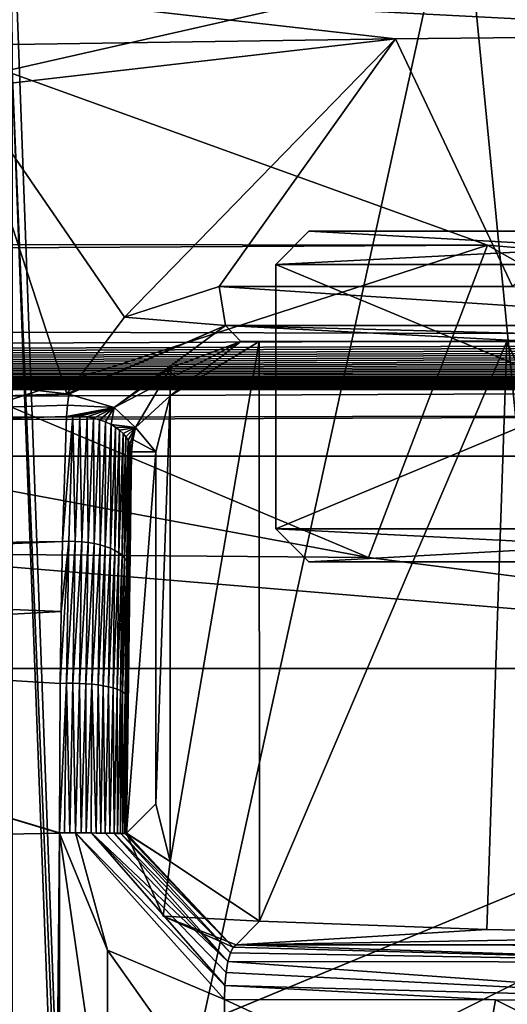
# Model space of a CAD drawing. Extents: x -65 to 446, y -88 to 1318.
# Tile 99 of 229: x 36.18 to 40.6, y -27.01 to -18.08. Entities that reach past the tile are written whole.
import ezdxf

# ---------------------------------------------------------------- set-up
doc = ezdxf.new("R2010")
doc.units = 0
doc.header["$LTSCALE"] = 65.185185
for name, color, linetype in [('1021', 7, 'CONTINUOUS'), ('1077', 7, 'CONTINUOUS'), ('1085', 7, 'CONTINUOUS'), ('1088', 7, 'CONTINUOUS'), ('1106', 7, 'CONTINUOUS'), ('1134', 7, 'CONTINUOUS'), ('1140', 7, 'CONTINUOUS'), ('1167', 7, 'CONTINUOUS'), ('1199', 7, 'CONTINUOUS'), ('1214', 7, 'CONTINUOUS'), ('1222', 7, 'CONTINUOUS'), ('1229', 7, 'CONTINUOUS'), ('1234', 7, 'CONTINUOUS'), ('1292', 7, 'CONTINUOUS'), ('1297', 7, 'CONTINUOUS'), ('1338', 7, 'CONTINUOUS'), ('1340', 7, 'CONTINUOUS'), ('1395', 7, 'CONTINUOUS'), ('1446', 7, 'CONTINUOUS'), ('1506', 7, 'CONTINUOUS'), ('1507', 7, 'CONTINUOUS'), ('1508', 7, 'CONTINUOUS'), ('1517', 7, 'CONTINUOUS'), ('1535', 7, 'CONTINUOUS'), ('1536', 7, 'CONTINUOUS'), ('1537', 7, 'CONTINUOUS'), ('1538', 7, 'CONTINUOUS'), ('790', 7, 'CONTINUOUS'), ('800', 7, 'CONTINUOUS'), ('861', 7, 'CONTINUOUS'), ('908', 7, 'CONTINUOUS'), ('920', 7, 'CONTINUOUS'), ('972', 7, 'CONTINUOUS')]:
    doc.layers.add(name, color=color, linetype=linetype)

msp = doc.modelspace()

# ---------------------------------------------------------------- linework, layer by layer
at = {"layer": '1021', "color": 7, "linetype": 'CONTINUOUS'}
for points in [[(38.141, -26.473, -13.1059), (38.3535, -26.259, -7.0227), (40.4144, -26.3361, -9.6476), (38.141, -26.473, -13.1059)], [(38.141, -26.473, -13.1059), (40.4144, -26.3361, -9.6476), (43.0519, -26.3888, -11.6912), (38.141, -26.473, -13.1059)], [(40.6042, -26.4752, -13.6706), (38.141, -26.473, -13.1059), (43.0519, -26.3888, -11.6912), (40.6042, -26.4752, -13.6706)]]:
    msp.add_3dface(points, dxfattribs=at)
at = {"layer": '1077', "color": 7, "linetype": 'CONTINUOUS'}
for points in [[(37.5411, -21.4914, -5.453), (38.3481, -21, -7.0138), (37.5432, -25.7171, -5.4578), (37.5411, -21.4914, -5.453)], [(38.3481, -21, -7.0138), (38.3535, -26.259, -7.0227), (37.5432, -25.7171, -5.4578), (38.3481, -21, -7.0138)], [(38.3535, -26.259, -7.0227), (38.3481, -21, -7.0138), (40.5953, -21, -9.824), (38.3535, -26.259, -7.0227)], [(38.3535, -26.259, -7.0227), (40.5953, -21, -9.824), (40.4144, -26.3361, -9.6476), (38.3535, -26.259, -7.0227)], [(40.4144, -26.3361, -9.6476), (40.5953, -21, -9.824), (43.0519, -26.3888, -11.6912), (40.4144, -26.3361, -9.6476)], [(40.5953, -21, -9.824), (43.5008, -21, -11.9465), (43.0519, -26.3888, -11.6912), (40.5953, -21, -9.824)], [(37.4126, -22, -5.1495), (37.5411, -21.4914, -5.453), (37.4126, -25.1937, -5.1495), (37.4126, -22, -5.1495)], [(37.4126, -25.1937, -5.1495), (37.5411, -21.4914, -5.453), (37.5432, -25.7171, -5.4578), (37.4126, -25.1937, -5.1495)]]:
    msp.add_3dface(points, dxfattribs=at)
at = {"layer": '1085', "color": 7, "linetype": 'CONTINUOUS'}
for points in [[(36.1, -16.5), (36.1085, -18.5326, 0.4851), (36.688, -32.4302, 4), (36.1, -16.5)], [(36.1085, -18.5326, 0.4851), (36.1, -16.5), (39.9826, -17.6534, -9.6365), (36.1085, -18.5326, 0.4851)], [(40.1712, -16.5, 9.8288), (36.1, -16.5), (36.688, -32.4302, 4), (40.1712, -16.5, 9.8288)], [(41.704, -32.3053, 11.1529), (40.1712, -16.5, 9.8288), (36.688, -32.4302, 4), (41.704, -32.3053, 11.1529)], [(50, -16.5, 13.9), (40.1712, -16.5, 9.8288), (50, -32.2574, 13.9), (50, -16.5, 13.9)], [(50, -32.2574, 13.9), (40.1712, -16.5, 9.8288), (41.704, -32.3053, 11.1529), (50, -32.2574, 13.9)], [(36.1085, -18.5326, 0.4851), (36.1085, -35.2472, 0.4851), (36.688, -33.7698, 4), (36.1085, -18.5326, 0.4851)], [(36.688, -32.4302, 4), (36.1085, -18.5326, 0.4851), (36.688, -33.7698, 4), (36.688, -32.4302, 4)]]:
    msp.add_3dface(points, dxfattribs=at)
at = {"layer": '1088', "color": 7, "linetype": 'CONTINUOUS'}
msp.add_3dface([(35.9173, -17.9596, -4.9902), (36.1085, -18.5326, 0.4851), (39.9826, -17.6534, -9.6365), (35.9173, -17.9596, -4.9902)], dxfattribs=at)
at = {"layer": '1106', "color": 7, "linetype": 'CONTINUOUS'}
for points in [[(43.5008, -21, -11.9465), (38.1826, -21, -11.7551), (40.8479, -21, -12.8995), (43.5008, -21, -11.9465)], [(38.1826, -21, -11.7551), (43.5008, -21, -11.9465), (40.5953, -21, -9.824), (38.1826, -21, -11.7551)], [(38.3481, -21, -7.0138), (38.1826, -21, -11.7551), (40.5953, -21, -9.824), (38.3481, -21, -7.0138)]]:
    msp.add_3dface(points, dxfattribs=at)
at = {"layer": '1134', "color": 7, "linetype": 'CONTINUOUS'}
for points in [[(36.5667, -22.8156, -12.5764), (36.6028, -21.6799, -11.8188), (36.6599, -21.6766, -11.8247), (36.5667, -22.8156, -12.5764)], [(36.5667, -22.8156, -12.5764), (36.6599, -21.6766, -11.8247), (36.6227, -22.8127, -12.5837), (36.5667, -22.8156, -12.5764)], [(36.6227, -22.8127, -12.5837), (36.6599, -21.6766, -11.8247), (36.6814, -22.813, -12.5856), (36.6227, -22.8127, -12.5837)], [(36.6599, -21.6766, -11.8247), (36.724, -21.6779, -11.8255), (36.6814, -22.813, -12.5856), (36.6599, -21.6766, -11.8247)], [(36.6814, -22.813, -12.5856), (36.724, -21.6779, -11.8255), (36.7406, -22.8162, -12.5818), (36.6814, -22.813, -12.5856)], [(36.724, -21.6779, -11.8255), (36.7882, -21.6841, -11.8204), (36.7406, -22.8162, -12.5818), (36.724, -21.6779, -11.8255)], [(36.7406, -22.8162, -12.5818), (36.7882, -21.6841, -11.8204), (36.798, -22.8224, -12.572), (36.7406, -22.8162, -12.5818)], [(36.7882, -21.6841, -11.8204), (36.8469, -21.6946, -11.8101), (36.798, -22.8224, -12.572), (36.7882, -21.6841, -11.8204)], [(36.798, -22.8224, -12.572), (36.8469, -21.6946, -11.8101), (36.8522, -22.8315, -12.5563), (36.798, -22.8224, -12.572)], [(36.8469, -21.6946, -11.8101), (36.9024, -21.7096, -11.7943), (36.8522, -22.8315, -12.5563), (36.8469, -21.6946, -11.8101)], [(36.8522, -22.8315, -12.5563), (36.9024, -21.7096, -11.7943), (36.9065, -22.8435, -12.5397), (36.8522, -22.8315, -12.5563)], [(36.9024, -21.7096, -11.7943), (36.9567, -21.7297, -11.7726), (36.9065, -22.8435, -12.5397), (36.9024, -21.7096, -11.7943)], [(36.9065, -22.8435, -12.5397), (36.9567, -21.7297, -11.7726), (36.9527, -22.8584, -12.5069), (36.9065, -22.8435, -12.5397)], [(36.9567, -21.7297, -11.7726), (37.0071, -21.7539, -11.7459), (36.9527, -22.8584, -12.5069), (36.9567, -21.7297, -11.7726)], [(36.9527, -22.8584, -12.5069), (37.0071, -21.7539, -11.7459), (36.9999, -22.8759, -12.4766), (36.9527, -22.8584, -12.5069)], [(37.0071, -21.7539, -11.7459), (37.0474, -21.7782, -11.7187), (36.9999, -22.8759, -12.4766), (37.0071, -21.7539, -11.7459)], [(36.9999, -22.8759, -12.4766), (37.0474, -21.7782, -11.7187), (37.0413, -22.8956, -12.4399), (36.9999, -22.8759, -12.4766)], [(37.0474, -21.7782, -11.7187), (37.0837, -21.8051, -11.6883), (37.0413, -22.8956, -12.4399), (37.0474, -21.7782, -11.7187)], [(37.0413, -22.8956, -12.4399), (37.0837, -21.8051, -11.6883), (37.0775, -22.9168, -12.4002), (37.0413, -22.8956, -12.4399)], [(37.0837, -21.8051, -11.6883), (37.1144, -21.8334, -11.656), (37.0775, -22.9168, -12.4002), (37.0837, -21.8051, -11.6883)], [(37.0775, -22.9168, -12.4002), (37.1144, -21.8334, -11.656), (37.1073, -22.9395, -12.3566), (37.0775, -22.9168, -12.4002)], [(37.1144, -21.8334, -11.656), (37.14, -21.8634, -11.6216), (37.1073, -22.9395, -12.3566), (37.1144, -21.8334, -11.656)], [(37.1073, -22.9395, -12.3566), (37.14, -21.8634, -11.6216), (37.1281, -22.9641, -12.3081), (37.1073, -22.9395, -12.3566)], [(37.14, -21.8634, -11.6216), (37.1611, -21.8963, -11.5837), (37.1281, -22.9641, -12.3081), (37.14, -21.8634, -11.6216)], [(37.1281, -22.9641, -12.3081), (37.1611, -21.8963, -11.5837), (37.1502, -22.9897, -12.2596), (37.1281, -22.9641, -12.3081)], [(37.1611, -21.8963, -11.5837), (37.1775, -21.9318, -11.5426), (37.1502, -22.9897, -12.2596), (37.1611, -21.8963, -11.5837)], [(37.1502, -22.9897, -12.2596), (37.1775, -21.9318, -11.5426), (37.1626, -23.0156, -12.209), (37.1502, -22.9897, -12.2596)], [(37.1775, -21.9318, -11.5426), (37.188, -21.9673, -11.5011), (37.1626, -23.0156, -12.209), (37.1775, -21.9318, -11.5426)], [(37.188, -21.9673, -11.5011), (37.1922, -22, -11.4628), (37.1626, -23.0156, -12.209), (37.188, -21.9673, -11.5011)], [(37.1626, -23.0156, -12.209), (37.1922, -22, -11.4628), (37.1679, -23.0343, -12.1559), (37.1626, -23.0156, -12.209)], [(36.5451, -24.103, -13.0576), (36.5539, -23.4503, -12.8563), (36.6227, -22.8127, -12.5837), (36.5451, -24.103, -13.0576)], [(36.5451, -24.103, -13.0576), (36.6227, -22.8127, -12.5837), (36.6013, -24.0993, -13.0656), (36.5451, -24.103, -13.0576)], [(36.5539, -23.4503, -12.8563), (36.5667, -22.8156, -12.5764), (36.6227, -22.8127, -12.5837), (36.5539, -23.4503, -12.8563)], [(36.6227, -22.8127, -12.5837), (36.6814, -22.813, -12.5856), (36.6013, -24.0993, -13.0656), (36.6227, -22.8127, -12.5837)], [(36.6013, -24.0993, -13.0656), (36.6814, -22.813, -12.5856), (36.6603, -24.0995, -13.0682), (36.6013, -24.0993, -13.0656)], [(36.6814, -22.813, -12.5856), (36.7406, -22.8162, -12.5818), (36.6603, -24.0995, -13.0682), (36.6814, -22.813, -12.5856)], [(36.6603, -24.0995, -13.0682), (36.7406, -22.8162, -12.5818), (36.72, -24.1013, -13.0644), (36.6603, -24.0995, -13.0682)], [(36.7406, -22.8162, -12.5818), (36.798, -22.8224, -12.572), (36.72, -24.1013, -13.0644), (36.7406, -22.8162, -12.5818)], [(36.72, -24.1013, -13.0644), (36.798, -22.8224, -12.572), (36.7778, -24.1047, -13.0537), (36.72, -24.1013, -13.0644)], [(36.798, -22.8224, -12.572), (36.8522, -22.8315, -12.5563), (36.7778, -24.1047, -13.0537), (36.798, -22.8224, -12.572)], [(36.7778, -24.1047, -13.0537), (36.8522, -22.8315, -12.5563), (36.8325, -24.1096, -13.0363), (36.7778, -24.1047, -13.0537)], [(36.8522, -22.8315, -12.5563), (36.9065, -22.8435, -12.5397), (36.8325, -24.1096, -13.0363), (36.8522, -22.8315, -12.5563)], [(36.8325, -24.1096, -13.0363), (36.9065, -22.8435, -12.5397), (36.8897, -24.1159, -13.0223), (36.8325, -24.1096, -13.0363)], [(36.9065, -22.8435, -12.5397), (36.9527, -22.8584, -12.5069), (36.8897, -24.1159, -13.0223), (36.9065, -22.8435, -12.5397)], [(36.8897, -24.1159, -13.0223), (36.9527, -22.8584, -12.5069), (36.933, -24.1239, -12.981), (36.8897, -24.1159, -13.0223)], [(36.9527, -22.8584, -12.5069), (36.9999, -22.8759, -12.4766), (36.933, -24.1239, -12.981), (36.9527, -22.8584, -12.5069)], [(36.933, -24.1239, -12.981), (36.9999, -22.8759, -12.4766), (36.9821, -24.1331, -12.9491), (36.933, -24.1239, -12.981)], [(36.9999, -22.8759, -12.4766), (37.0413, -22.8956, -12.4399), (36.9821, -24.1331, -12.9491), (36.9999, -22.8759, -12.4766)], [(36.9821, -24.1331, -12.9491), (37.0413, -22.8956, -12.4399), (37.0239, -24.1434, -12.9087), (36.9821, -24.1331, -12.9491)], [(37.0413, -22.8956, -12.4399), (37.0775, -22.9168, -12.4002), (37.0239, -24.1434, -12.9087), (37.0413, -22.8956, -12.4399)], [(37.0239, -24.1434, -12.9087), (37.0775, -22.9168, -12.4002), (37.0609, -24.1545, -12.865), (37.0239, -24.1434, -12.9087)], [(37.0775, -22.9168, -12.4002), (37.1073, -22.9395, -12.3566), (37.0609, -24.1545, -12.865), (37.0775, -22.9168, -12.4002)], [(37.0609, -24.1545, -12.865), (37.1073, -22.9395, -12.3566), (37.0907, -24.1664, -12.8169), (37.0609, -24.1545, -12.865)], [(37.1073, -22.9395, -12.3566), (37.1281, -22.9641, -12.3081), (37.0907, -24.1664, -12.8169), (37.1073, -22.9395, -12.3566)], [(37.0907, -24.1664, -12.8169), (37.1281, -22.9641, -12.3081), (37.1084, -24.1791, -12.7623), (37.0907, -24.1664, -12.8169)], [(37.1281, -22.9641, -12.3081), (37.1502, -22.9897, -12.2596), (37.1084, -24.1791, -12.7623), (37.1281, -22.9641, -12.3081)], [(37.1084, -24.1791, -12.7623), (37.1502, -22.9897, -12.2596), (37.1344, -24.1921, -12.7103), (37.1084, -24.1791, -12.7623)], [(37.1502, -22.9897, -12.2596), (37.1626, -23.0156, -12.209), (37.1344, -24.1921, -12.7103), (37.1502, -22.9897, -12.2596)], [(37.1344, -24.1921, -12.7103), (37.1626, -23.0156, -12.209), (37.1471, -24.2052, -12.6547), (37.1344, -24.1921, -12.7103)], [(37.1626, -23.0156, -12.209), (37.1679, -23.0343, -12.1559), (37.1471, -24.2052, -12.6547), (37.1626, -23.0156, -12.209)], [(37.1471, -24.2052, -12.6547), (37.1679, -23.0343, -12.1559), (37.1589, -23.6175, -12.4144), (37.1471, -24.2052, -12.6547)], [(37.1524, -24.225, -12.6018), (37.1471, -24.2052, -12.6547), (37.1589, -23.6175, -12.4144), (37.1524, -24.225, -12.6018)], [(36.5393, -25.4562, -13.2293), (36.5451, -24.103, -13.0576), (36.6013, -24.0993, -13.0656), (36.5393, -25.4562, -13.2293)], [(36.5838, -25.4562, -13.2368), (36.5393, -25.4562, -13.2293), (36.6013, -24.0993, -13.0656), (36.5838, -25.4562, -13.2368)], [(36.6331, -25.4564, -13.2403), (36.5838, -25.4562, -13.2368), (36.6013, -24.0993, -13.0656), (36.6331, -25.4564, -13.2403)], [(36.6331, -25.4564, -13.2403), (36.6013, -24.0993, -13.0656), (36.6603, -24.0995, -13.0682), (36.6331, -25.4564, -13.2403)], [(36.6845, -25.4568, -13.239), (36.6331, -25.4564, -13.2403), (36.6603, -24.0995, -13.0682), (36.6845, -25.4568, -13.239)], [(36.6845, -25.4568, -13.239), (36.6603, -24.0995, -13.0682), (36.72, -24.1013, -13.0644), (36.6845, -25.4568, -13.239)], [(36.7348, -25.4573, -13.2331), (36.6845, -25.4568, -13.239), (36.72, -24.1013, -13.0644), (36.7348, -25.4573, -13.2331)], [(36.7348, -25.4573, -13.2331), (36.72, -24.1013, -13.0644), (36.7778, -24.1047, -13.0537), (36.7348, -25.4573, -13.2331)], [(36.7813, -25.458, -13.2229), (36.7348, -25.4573, -13.2331), (36.7778, -24.1047, -13.0537), (36.7813, -25.458, -13.2229)], [(36.7813, -25.458, -13.2229), (36.7778, -24.1047, -13.0537), (36.8325, -24.1096, -13.0363), (36.7813, -25.458, -13.2229)], [(36.8259, -25.4586, -13.2083), (36.7813, -25.458, -13.2229), (36.8325, -24.1096, -13.0363), (36.8259, -25.4586, -13.2083)], [(36.8697, -25.4594, -13.1889), (36.8259, -25.4586, -13.2083), (36.8325, -24.1096, -13.0363), (36.8697, -25.4594, -13.1889)], [(36.8697, -25.4594, -13.1889), (36.8325, -24.1096, -13.0363), (36.8897, -24.1159, -13.0223), (36.8697, -25.4594, -13.1889)], [(36.9126, -25.4602, -13.1648), (36.8697, -25.4594, -13.1889), (36.8897, -24.1159, -13.0223), (36.9126, -25.4602, -13.1648)], [(36.9126, -25.4602, -13.1648), (36.8897, -24.1159, -13.0223), (36.933, -24.1239, -12.981), (36.9126, -25.4602, -13.1648)], [(36.9533, -25.4609, -13.1364), (36.9126, -25.4602, -13.1648), (36.933, -24.1239, -12.981), (36.9533, -25.4609, -13.1364)], [(36.9533, -25.4609, -13.1364), (36.933, -24.1239, -12.981), (36.9821, -24.1331, -12.9491), (36.9533, -25.4609, -13.1364)], [(36.9954, -25.4617, -13.0999), (36.9533, -25.4609, -13.1364), (36.9821, -24.1331, -12.9491), (36.9954, -25.4617, -13.0999)], [(36.9954, -25.4617, -13.0999), (36.9821, -24.1331, -12.9491), (37.0239, -24.1434, -12.9087), (36.9954, -25.4617, -13.0999)], [(37.033, -25.4624, -13.0593), (36.9954, -25.4617, -13.0999), (37.0239, -24.1434, -12.9087), (37.033, -25.4624, -13.0593)], [(37.033, -25.4624, -13.0593), (37.0239, -24.1434, -12.9087), (37.0609, -24.1545, -12.865), (37.033, -25.4624, -13.0593)], [(37.0648, -25.4629, -13.0165), (37.033, -25.4624, -13.0593), (37.0609, -24.1545, -12.865), (37.0648, -25.4629, -13.0165)], [(37.0648, -25.4629, -13.0165), (37.0609, -24.1545, -12.865), (37.0907, -24.1664, -12.8169), (37.0648, -25.4629, -13.0165)], [(37.0914, -25.4632, -12.9707), (37.0648, -25.4629, -13.0165), (37.0907, -24.1664, -12.8169), (37.0914, -25.4632, -12.9707)], [(37.0914, -25.4632, -12.9707), (37.0907, -24.1664, -12.8169), (37.1084, -24.1791, -12.7623), (37.0914, -25.4632, -12.9707)], [(37.1136, -25.4632, -12.9201), (37.0914, -25.4632, -12.9707), (37.1084, -24.1791, -12.7623), (37.1136, -25.4632, -12.9201)], [(37.1136, -25.4632, -12.9201), (37.1084, -24.1791, -12.7623), (37.1344, -24.1921, -12.7103), (37.1136, -25.4632, -12.9201)], [(37.1309, -25.4629, -12.8652), (37.1136, -25.4632, -12.9201), (37.1344, -24.1921, -12.7103), (37.1309, -25.4629, -12.8652)], [(37.1309, -25.4629, -12.8652), (37.1344, -24.1921, -12.7103), (37.1471, -24.2052, -12.6547), (37.1309, -25.4629, -12.8652)], [(37.1422, -25.4623, -12.8098), (37.1309, -25.4629, -12.8652), (37.1471, -24.2052, -12.6547), (37.1422, -25.4623, -12.8098)], [(37.1422, -25.4623, -12.8098), (37.1471, -24.2052, -12.6547), (37.1524, -24.225, -12.6018), (37.1422, -25.4623, -12.8098)], [(37.1469, -25.4613, -12.7586), (37.1422, -25.4623, -12.8098), (37.1524, -24.225, -12.6018), (37.1469, -25.4613, -12.7586)]]:
    msp.add_3dface(points, dxfattribs=at)
at = {"layer": '1140', "color": 7, "linetype": 'CONTINUOUS'}
for points in [[(27.4488, -20.4354, -8.018), (36.6047, -21.4748, -11.6352), (-38.0271, -23.8883, -4.6688), (27.4488, -20.4354, -8.018)], [(36.6047, -21.4748, -11.6352), (36.6137, -21.4764, -11.6388), (-38.0271, -23.8883, -4.6688), (36.6047, -21.4748, -11.6352)], [(36.6137, -21.4764, -11.6388), (36.6227, -21.4777, -11.6423), (-38.0271, -23.8883, -4.6688), (36.6137, -21.4764, -11.6388)], [(36.6227, -21.4777, -11.6423), (36.6098, -21.5782, -11.7313), (-38.0271, -23.8883, -4.6688), (36.6227, -21.4777, -11.6423)], [(36.6098, -21.5782, -11.7313), (36.6028, -21.6799, -11.8188), (-38.0271, -23.8883, -4.6688), (36.6098, -21.5782, -11.7313)], [(36.6028, -21.6799, -11.8188), (36.5667, -22.8156, -12.5764), (-38.0271, -23.8883, -4.6688), (36.6028, -21.6799, -11.8188)], [(-38.0271, -23.8883, -4.6688), (36.5667, -22.8156, -12.5764), (28.8782, -23.1337, -11.0417), (-38.0271, -23.8883, -4.6688)], [(36.5667, -22.8156, -12.5764), (36.5539, -23.4503, -12.8563), (28.8782, -23.1337, -11.0417), (36.5667, -22.8156, -12.5764)], [(28.8782, -23.1337, -11.0417), (36.5539, -23.4503, -12.8563), (30.8854, -23.7578, -11.7203), (28.8782, -23.1337, -11.0417)], [(36.5539, -23.4503, -12.8563), (36.5451, -24.103, -13.0576), (30.8854, -23.7578, -11.7203), (36.5539, -23.4503, -12.8563)], [(36.5393, -25.4601, -13.2294), (34.4273, -25.4993, -12.771), (30.8854, -23.7578, -11.7203), (36.5393, -25.4601, -13.2294)], [(36.5393, -25.4562, -13.2293), (36.5393, -25.4601, -13.2294), (30.8854, -23.7578, -11.7203), (36.5393, -25.4562, -13.2293)], [(36.5451, -24.103, -13.0576), (36.5393, -25.4562, -13.2293), (30.8854, -23.7578, -11.7203), (36.5451, -24.103, -13.0576)]]:
    msp.add_3dface(points, dxfattribs=at)
at = {"layer": '1167', "color": 7, "linetype": 'CONTINUOUS'}
for points in [[(37.9878, -20.5, -12.2156), (40.6482, -20.5, -13.3579), (43.356, -20.8535, -14.3952), (37.9878, -20.5, -12.2156)], [(37.9878, -20.5, -12.2156), (43.356, -20.8535, -14.3952), (38.0448, -20.8536, -12.0807), (37.9878, -20.5, -12.2156)], [(43.356, -20.8535, -14.3952), (43.5008, -21, -14.0726), (38.0448, -20.8536, -12.0807), (43.356, -20.8535, -14.3952)], [(38.0448, -20.8536, -12.0807), (43.5008, -21, -14.0726), (40.8479, -21, -12.8995), (38.0448, -20.8536, -12.0807)], [(38.1826, -21, -11.7551), (38.0448, -20.8536, -12.0807), (40.8479, -21, -12.8995), (38.1826, -21, -11.7551)]]:
    msp.add_3dface(points, dxfattribs=at)
at = {"layer": '1199', "color": 7, "linetype": 'CONTINUOUS'}
for points in [[(36.9744, -26.5208, -13.3358), (36.5393, -25.4601, -13.2294), (36.6823, -25.4588, -13.2392), (36.9744, -26.5208, -13.3358)], [(36.6823, -25.4588, -13.2392), (36.828, -25.4585, -13.2066), (38.0387, -26.8428, -13.5594), (36.6823, -25.4588, -13.2392)], [(38.0348, -26.9685, -13.5764), (36.9744, -26.5208, -13.3358), (36.6823, -25.4588, -13.2392), (38.0348, -26.9685, -13.5764)], [(38.0348, -26.9685, -13.5764), (36.6823, -25.4588, -13.2392), (38.0387, -26.8428, -13.5594), (38.0348, -26.9685, -13.5764)], [(36.828, -25.4585, -13.2066), (36.9534, -25.4592, -13.1364), (38.0661, -26.6246, -13.4387), (36.828, -25.4585, -13.2066)], [(38.0387, -26.8428, -13.5594), (36.828, -25.4585, -13.2066), (38.0492, -26.726, -13.5131), (38.0387, -26.8428, -13.5594)], [(38.0492, -26.726, -13.5131), (36.828, -25.4585, -13.2066), (38.0661, -26.6246, -13.4387), (38.0492, -26.726, -13.5131)], [(36.9534, -25.4592, -13.1364), (37.0302, -25.4601, -13.0618), (38.0661, -26.6246, -13.4387), (36.9534, -25.4592, -13.1364)], [(37.0302, -25.4601, -13.0618), (37.0915, -25.4613, -12.9685), (38.088, -26.5452, -13.3416), (37.0302, -25.4601, -13.0618)], [(38.0661, -26.6246, -13.4387), (37.0302, -25.4601, -13.0618), (38.088, -26.5452, -13.3416), (38.0661, -26.6246, -13.4387)], [(37.0915, -25.4613, -12.9685), (37.1313, -25.4625, -12.8641), (38.1134, -26.4941, -13.2287), (37.0915, -25.4613, -12.9685)], [(38.088, -26.5452, -13.3416), (37.0915, -25.4613, -12.9685), (38.1134, -26.4941, -13.2287), (38.088, -26.5452, -13.3416)], [(37.1313, -25.4625, -12.8641), (37.1469, -25.4637, -12.7586), (38.1134, -26.4941, -13.2287), (37.1313, -25.4625, -12.8641)], [(37.1469, -25.4637, -12.7586), (37.4788, -26.2138, -12.8873), (38.1134, -26.4941, -13.2287), (37.1469, -25.4637, -12.7586)], [(37.4788, -26.2138, -12.8873), (38.141, -26.473, -13.1059), (38.1134, -26.4941, -13.2287), (37.4788, -26.2138, -12.8873)]]:
    msp.add_3dface(points, dxfattribs=at)
at = {"layer": '1214', "color": 7, "linetype": 'CONTINUOUS'}
for points in [[(38.088, -26.5452, -13.3416), (38.1134, -26.4941, -13.2287), (42.982, -26.6302, -14.5878), (38.088, -26.5452, -13.3416)], [(38.1134, -26.4941, -13.2287), (38.141, -26.473, -13.1059), (42.982, -26.6302, -14.5878), (38.1134, -26.4941, -13.2287)], [(42.982, -26.6302, -14.5878), (38.141, -26.473, -13.1059), (40.6042, -26.4752, -13.6706), (42.982, -26.6302, -14.5878)], [(38.0661, -26.6246, -13.4387), (38.088, -26.5452, -13.3416), (42.982, -26.6302, -14.5878), (38.0661, -26.6246, -13.4387)], [(42.9484, -26.9764, -14.7245), (38.0492, -26.726, -13.5131), (38.0661, -26.6246, -13.4387), (42.9484, -26.9764, -14.7245)], [(42.9484, -26.9764, -14.7245), (38.0661, -26.6246, -13.4387), (42.982, -26.6302, -14.5878), (42.9484, -26.9764, -14.7245)], [(42.9484, -26.9764, -14.7245), (38.0387, -26.8428, -13.5594), (38.0492, -26.726, -13.5131), (42.9484, -26.9764, -14.7245)], [(40.4932, -26.9727, -14.1399), (38.0348, -26.9685, -13.5764), (38.0387, -26.8428, -13.5594), (40.4932, -26.9727, -14.1399)], [(42.9484, -26.9764, -14.7245), (40.4932, -26.9727, -14.1399), (38.0387, -26.8428, -13.5594), (42.9484, -26.9764, -14.7245)]]:
    msp.add_3dface(points, dxfattribs=at)
at = {"layer": '1222', "color": 7, "linetype": 'CONTINUOUS'}
for points in [[(37.5474, -21.2388, -11.3629), (38.1826, -21, -11.7551), (37.5411, -21.4914, -5.453), (37.5474, -21.2388, -11.3629)], [(37.5411, -21.4914, -5.453), (38.1826, -21, -11.7551), (38.3481, -21, -7.0138), (37.5411, -21.4914, -5.453)], [(37.227, -21.78, -11.1667), (37.5474, -21.2388, -11.3629), (37.5411, -21.4914, -5.453), (37.227, -21.78, -11.1667)], [(37.4126, -22, -5.1495), (37.227, -21.78, -11.1667), (37.5411, -21.4914, -5.453), (37.4126, -22, -5.1495)], [(37.2032, -21.8902, -11.3191), (37.227, -21.78, -11.1667), (37.4126, -22, -5.1495), (37.2032, -21.8902, -11.3191)], [(37.1922, -22, -11.4628), (37.2032, -21.8902, -11.3191), (37.4126, -22, -5.1495), (37.1922, -22, -11.4628)]]:
    msp.add_3dface(points, dxfattribs=at)
at = {"layer": '1229', "color": 7, "linetype": 'CONTINUOUS'}
for points in [[(37.1922, -22, -11.4628), (37.1469, -25.4613, -12.7586), (37.1679, -23.0343, -12.1559), (37.1922, -22, -11.4628)], [(37.1469, -25.4613, -12.7586), (37.1922, -22, -11.4628), (37.4126, -22, -5.1495), (37.1469, -25.4613, -12.7586)], [(37.1469, -25.4613, -12.7586), (37.4126, -22, -5.1495), (37.4126, -25.1937, -5.1495), (37.1469, -25.4613, -12.7586)], [(37.1679, -23.0343, -12.1559), (37.1469, -25.4613, -12.7586), (37.1524, -24.225, -12.6018), (37.1679, -23.0343, -12.1559)], [(37.1679, -23.0343, -12.1559), (37.1524, -24.225, -12.6018), (37.1589, -23.6175, -12.4144), (37.1679, -23.0343, -12.1559)]]:
    msp.add_3dface(points, dxfattribs=at)
at = {"layer": '1234', "color": 7, "linetype": 'CONTINUOUS'}
for points in [[(36.6227, -21.4777, -11.6423), (37.0344, -21.5983, -11.5968), (36.6098, -21.5782, -11.7313), (36.6227, -21.4777, -11.6423)], [(37.0344, -21.5983, -11.5968), (36.6028, -21.6799, -11.8188), (36.6098, -21.5782, -11.7313), (37.0344, -21.5983, -11.5968)], [(36.6028, -21.6799, -11.8188), (37.0344, -21.5983, -11.5968), (36.6599, -21.6766, -11.8247), (36.6028, -21.6799, -11.8188)], [(37.0344, -21.5983, -11.5968), (36.724, -21.6779, -11.8255), (36.6599, -21.6766, -11.8247), (37.0344, -21.5983, -11.5968)], [(37.0344, -21.5983, -11.5968), (36.7882, -21.6841, -11.8204), (36.724, -21.6779, -11.8255), (37.0344, -21.5983, -11.5968)], [(37.0344, -21.5983, -11.5968), (36.8469, -21.6946, -11.8101), (36.7882, -21.6841, -11.8204), (37.0344, -21.5983, -11.5968)], [(37.0344, -21.5983, -11.5968), (36.9024, -21.7096, -11.7943), (36.8469, -21.6946, -11.8101), (37.0344, -21.5983, -11.5968)], [(37.0344, -21.5983, -11.5968), (36.9567, -21.7297, -11.7726), (36.9024, -21.7096, -11.7943), (37.0344, -21.5983, -11.5968)], [(37.0344, -21.5983, -11.5968), (37.0071, -21.7539, -11.7459), (36.9567, -21.7297, -11.7726), (37.0344, -21.5983, -11.5968)], [(37.0344, -21.5983, -11.5968), (37.227, -21.78, -11.1667), (37.0071, -21.7539, -11.7459), (37.0344, -21.5983, -11.5968)], [(37.227, -21.78, -11.1667), (37.0474, -21.7782, -11.7187), (37.0071, -21.7539, -11.7459), (37.227, -21.78, -11.1667)], [(37.227, -21.78, -11.1667), (37.0837, -21.8051, -11.6883), (37.0474, -21.7782, -11.7187), (37.227, -21.78, -11.1667)], [(37.227, -21.78, -11.1667), (37.1144, -21.8334, -11.656), (37.0837, -21.8051, -11.6883), (37.227, -21.78, -11.1667)], [(37.227, -21.78, -11.1667), (37.14, -21.8634, -11.6216), (37.1144, -21.8334, -11.656), (37.227, -21.78, -11.1667)], [(37.227, -21.78, -11.1667), (37.1611, -21.8963, -11.5837), (37.14, -21.8634, -11.6216), (37.227, -21.78, -11.1667)], [(37.227, -21.78, -11.1667), (37.1775, -21.9318, -11.5426), (37.1611, -21.8963, -11.5837), (37.227, -21.78, -11.1667)], [(37.227, -21.78, -11.1667), (37.188, -21.9673, -11.5011), (37.1775, -21.9318, -11.5426), (37.227, -21.78, -11.1667)], [(37.188, -21.9673, -11.5011), (37.227, -21.78, -11.1667), (37.2032, -21.8902, -11.3191), (37.188, -21.9673, -11.5011)], [(37.1922, -22, -11.4628), (37.188, -21.9673, -11.5011), (37.2032, -21.8902, -11.3191), (37.1922, -22, -11.4628)]]:
    msp.add_3dface(points, dxfattribs=at)
at = {"layer": '1292', "color": 7, "linetype": 'CONTINUOUS'}
for points in [[(40.4203, -20.126, 10.2093), (36.0085, -18.533, 0.4886), (-57.5, -20.0202, 9.6813), (40.4203, -20.126, 10.2093)], [(40.4203, -20.126, 10.2093), (-57.5, -20.0202, 9.6813), (-57.5, -20.687, 12.8425), (40.4203, -20.126, 10.2093)], [(50.2385, -20.9509, 13.998), (40.4203, -20.126, 10.2093), (-57.5, -20.687, 12.8425), (50.2385, -20.9509, 13.998)], [(-57.5, -21.4308, 15.9865), (50.2385, -20.9509, 13.998), (-57.5, -20.687, 12.8425), (-57.5, -21.4308, 15.9865)], [(50.2385, -20.9509, 13.998), (-57.5, -21.4308, 15.9865), (57.0399, -20.9779, 14.1136), (50.2385, -20.9509, 13.998)], [(57.0399, -20.9779, 14.1136), (-57.5, -21.4308, 15.9865), (56.8316, -21.0049, 14.2286), (57.0399, -20.9779, 14.1136)], [(56.8316, -21.0049, 14.2286), (-57.5, -21.4308, 15.9865), (56.6233, -21.031, 14.3395), (56.8316, -21.0049, 14.2286)], [(56.6233, -21.031, 14.3395), (-57.5, -21.4308, 15.9865), (56.415, -21.0563, 14.4464), (56.6233, -21.031, 14.3395)], [(56.415, -21.0563, 14.4464), (-57.5, -21.4308, 15.9865), (56.2064, -21.0807, 14.5495), (56.415, -21.0563, 14.4464)], [(56.2064, -21.0807, 14.5495), (-57.5, -21.4308, 15.9865), (55.9976, -21.1044, 14.6487), (56.2064, -21.0807, 14.5495)], [(55.9976, -21.1044, 14.6487), (-57.5, -21.4308, 15.9865), (55.7888, -21.1272, 14.7441), (55.9976, -21.1044, 14.6487)], [(55.7888, -21.1272, 14.7441), (-57.5, -21.4308, 15.9865), (55.5793, -21.1492, 14.8359), (55.7888, -21.1272, 14.7441)], [(55.5793, -21.1492, 14.8359), (-57.5, -21.4308, 15.9865), (55.3684, -21.1704, 14.9244), (55.5793, -21.1492, 14.8359)], [(55.3684, -21.1704, 14.9244), (-57.5, -21.4308, 15.9865), (55.1565, -21.191, 15.0095), (55.3684, -21.1704, 14.9244)], [(55.1565, -21.191, 15.0095), (-57.5, -21.4308, 15.9865), (54.9433, -21.2107, 15.0912), (55.1565, -21.191, 15.0095)], [(54.9433, -21.2107, 15.0912), (-57.5, -21.4308, 15.9865), (54.7284, -21.2297, 15.1697), (54.9433, -21.2107, 15.0912)], [(54.7284, -21.2297, 15.1697), (-57.5, -21.4308, 15.9865), (54.5115, -21.248, 15.245), (54.7284, -21.2297, 15.1697)], [(54.5115, -21.248, 15.245), (-57.5, -21.4308, 15.9865), (54.2929, -21.2656, 15.317), (54.5115, -21.248, 15.245)], [(54.2929, -21.2656, 15.317), (-57.5, -21.4308, 15.9865), (54.0731, -21.2824, 15.3856), (54.2929, -21.2656, 15.317)], [(54.0731, -21.2824, 15.3856), (-57.5, -21.4308, 15.9865), (53.8524, -21.2983, 15.4506), (54.0731, -21.2824, 15.3856)], [(53.8524, -21.2983, 15.4506), (-57.5, -21.4308, 15.9865), (53.6304, -21.3134, 15.5121), (53.8524, -21.2983, 15.4506)], [(53.6304, -21.3134, 15.5121), (-57.5, -21.4308, 15.9865), (53.4076, -21.3276, 15.5701), (53.6304, -21.3134, 15.5121)], [(53.4076, -21.3276, 15.5701), (-57.5, -21.4308, 15.9865), (53.1844, -21.341, 15.6244), (53.4076, -21.3276, 15.5701)], [(53.1844, -21.341, 15.6244), (-57.5, -21.4308, 15.9865), (52.9605, -21.3535, 15.6752), (53.1844, -21.341, 15.6244)], [(52.9605, -21.3535, 15.6752), (-57.5, -21.4308, 15.9865), (52.7361, -21.3652, 15.7224), (52.9605, -21.3535, 15.6752)], [(52.7361, -21.3652, 15.7224), (-57.5, -21.4308, 15.9865), (52.5111, -21.376, 15.7659), (52.7361, -21.3652, 15.7224)], [(52.5111, -21.376, 15.7659), (-57.5, -21.4308, 15.9865), (52.2856, -21.3859, 15.8059), (52.5111, -21.376, 15.7659)], [(52.2856, -21.3859, 15.8059), (-57.5, -21.4308, 15.9865), (52.0596, -21.3949, 15.8423), (52.2856, -21.3859, 15.8059)], [(52.0596, -21.3949, 15.8423), (-57.5, -21.4308, 15.9865), (51.833, -21.4031, 15.8751), (52.0596, -21.3949, 15.8423)], [(51.833, -21.4031, 15.8751), (-57.5, -21.4308, 15.9865), (51.6059, -21.4103, 15.9042), (51.833, -21.4031, 15.8751)], [(51.6059, -21.4103, 15.9042), (-57.5, -21.4308, 15.9865), (51.3783, -21.4167, 15.9297), (51.6059, -21.4103, 15.9042)], [(51.3783, -21.4167, 15.9297), (-57.5, -21.4308, 15.9865), (51.1502, -21.4221, 15.9516), (51.3783, -21.4167, 15.9297)], [(51.1502, -21.4221, 15.9516), (-57.5, -21.4308, 15.9865), (50.9216, -21.4267, 15.9699), (51.1502, -21.4221, 15.9516)], [(50.9216, -21.4267, 15.9699), (-57.5, -21.4308, 15.9865), (50.6924, -21.4303, 15.9846), (50.9216, -21.4267, 15.9699)], [(50.6924, -21.4303, 15.9846), (-57.5, -21.4308, 15.9865), (50.4628, -21.4331, 15.9957), (50.6924, -21.4303, 15.9846)], [(-57.5, -21.4308, 15.9865), (-56.6488, -21.4334, 15.9969), (50.4628, -21.4331, 15.9957), (-57.5, -21.4308, 15.9865)], [(-56.6488, -21.4334, 15.9969), (-55.817, -21.435, 16.0032), (50.4628, -21.4331, 15.9957), (-56.6488, -21.4334, 15.9969)], [(-55.817, -21.435, 16.0032), (50.2327, -21.435, 16.0032), (50.4628, -21.4331, 15.9957), (-55.817, -21.435, 16.0032)]]:
    msp.add_3dface(points, dxfattribs=at)
at = {"layer": '1297', "color": 7, "linetype": 'CONTINUOUS'}
for points in [[(34.685, -32.3452, 14.5963), (34.6696, -23.9662, 13.7157), (47.1927, -23.9662, 13.7157), (34.685, -32.3452, 14.5963)], [(49.0936, -26.3921, 13.9706), (34.685, -32.3452, 14.5963), (47.1927, -23.9662, 13.7157), (49.0936, -26.3921, 13.9706)], [(50.2505, -26.6503, 13.9978), (34.685, -32.3452, 14.5963), (49.0936, -26.3921, 13.9706), (50.2505, -26.6503, 13.9978)], [(50.2726, -29.4977, 14.297), (34.685, -32.3452, 14.5963), (50.2505, -26.6503, 13.9978), (50.2726, -29.4977, 14.297)]]:
    msp.add_3dface(points, dxfattribs=at)
at = {"layer": '1338', "color": 7, "linetype": 'CONTINUOUS'}
for points in [[(50.2327, -21.435, 16.0032), (-55.817, -21.435, 16.0032), (-55.817, -21.8921, 16.4975), (50.2327, -21.435, 16.0032)], [(50.2327, -21.435, 16.0032), (-55.817, -21.8921, 16.4975), (50.2327, -21.655, 16.362), (50.2327, -21.435, 16.0032)], [(-55.817, -21.8921, 16.4975), (-55.817, -22.041, 16.5298), (50.2327, -21.655, 16.362), (-55.817, -21.8921, 16.4975)], [(50.2327, -21.655, 16.362), (-55.817, -22.041, 16.5298), (50.2327, -22.041, 16.5298), (50.2327, -21.655, 16.362)]]:
    msp.add_3dface(points, dxfattribs=at)
at = {"layer": '1340', "color": 7, "linetype": 'CONTINUOUS'}
for points in [[(50.2327, -22.041, 16.5298), (-55.817, -22.041, 16.5298), (20.277, -34.4664, 17.8358), (50.2327, -22.041, 16.5298)], [(23.3256, -35.5033, 17.9448), (50.2327, -22.041, 16.5298), (20.277, -34.4664, 17.8358), (23.3256, -35.5033, 17.9448)], [(25.0949, -38.1293, 18.2208), (50.2327, -22.041, 16.5298), (23.3256, -35.5033, 17.9448), (25.0949, -38.1293, 18.2208)], [(28.2155, -50.9658, 19.5699), (50.2327, -22.041, 16.5298), (25.0949, -38.1293, 18.2208), (28.2155, -50.9658, 19.5699)], [(30.5595, -64.2624, 20.9675), (50.2327, -22.041, 16.5298), (28.2155, -50.9658, 19.5699), (30.5595, -64.2624, 20.9675)], [(50.6573, -81.9304, 22.8245), (50.2327, -22.041, 16.5298), (30.5595, -64.2624, 20.9675), (50.6573, -81.9304, 22.8245)]]:
    msp.add_3dface(points, dxfattribs=at)
at = {"layer": '1395', "color": 7, "linetype": 'CONTINUOUS'}
for points in [[(34.5, -22.0585, 4), (36.0085, -21.5572, 0.4886), (39.3399, -22.9585, 9.0753), (34.5, -22.0585, 4)], [(34.5851, -22.9192, 8.8761), (34.5, -22.0585, 4), (39.3399, -22.9585, 9.0753), (34.5851, -22.9192, 8.8761)], [(34.6696, -23.9662, 13.7157), (34.5851, -22.9192, 8.8761), (47.1927, -23.9662, 13.7157), (34.6696, -23.9662, 13.7157)], [(47.1927, -23.9662, 13.7157), (34.5851, -22.9192, 8.8761), (39.3399, -22.9585, 9.0753), (47.1927, -23.9662, 13.7157)]]:
    msp.add_3dface(points, dxfattribs=at)
at = {"layer": '1446', "color": 7, "linetype": 'CONTINUOUS'}
for points in [[(40.4203, -20.126, 10.2093), (36.0085, -21.5572, 0.4886), (36.0085, -18.533, 0.4886), (40.4203, -20.126, 10.2093)], [(39.3399, -22.9585, 9.0753), (36.0085, -21.5572, 0.4886), (40.4203, -20.126, 10.2093), (39.3399, -22.9585, 9.0753)], [(47.1927, -23.9662, 13.7157), (39.3399, -22.9585, 9.0753), (40.4203, -20.126, 10.2093), (47.1927, -23.9662, 13.7157)], [(50.2385, -20.9509, 13.998), (47.1927, -23.9662, 13.7157), (40.4203, -20.126, 10.2093), (50.2385, -20.9509, 13.998)]]:
    msp.add_3dface(points, dxfattribs=at)
at = {"layer": '1506', "linetype": 'CONTINUOUS'}
for points in [[(41.9768, -23), (45.988, -23, 6.9481), (38.8, -23), (41.9768, -23)], [(38.8, -23), (45.988, -23, 6.9481), (44.4, -23, 9.6995), (38.8, -23)], [(41.9768, -23), (38.8, -23), (44.4, -23, -9.6995), (41.9768, -23)]]:
    msp.add_3dface(points, dxfattribs=at)
at = {"layer": '1507', "linetype": 'CONTINUOUS'}
for points in [[(38.5, -20.3), (44.25, -20.3, -9.9593), (38.5, -22.7), (38.5, -20.3)], [(38.5, -22.7), (44.25, -20.3, -9.9593), (44.25, -22.7, -9.9593), (38.5, -22.7)]]:
    msp.add_3dface(points, dxfattribs=at)
at = {"layer": '1508', "linetype": 'CONTINUOUS'}
for points in [[(40.7, -20), (45.3496, -20, -8.0538), (38.8, -20), (40.7, -20)], [(38.8, -20), (45.3496, -20, -8.0538), (44.4, -20, -9.6995), (38.8, -20)], [(40.7, -20), (38.8, -20), (44.4, -20, 9.6995), (40.7, -20)]]:
    msp.add_3dface(points, dxfattribs=at)
at = {"layer": '1517', "linetype": 'CONTINUOUS'}
for points in [[(38.5, -20.3), (38.5, -22.7), (44.25, -22.7, 9.9593), (38.5, -20.3)], [(44.25, -20.3, 9.9593), (38.5, -20.3), (44.25, -22.7, 9.9593), (44.25, -20.3, 9.9593)]]:
    msp.add_3dface(points, dxfattribs=at)
at = {"layer": '1535', "linetype": 'CONTINUOUS'}
for points in [[(44.25, -20.3, -9.9593), (38.5, -20.3), (44.4, -20, -9.6995), (44.25, -20.3, -9.9593)], [(38.5, -20.3), (38.8, -20), (44.4, -20, -9.6995), (38.5, -20.3)]]:
    msp.add_3dface(points, dxfattribs=at)
at = {"layer": '1536', "linetype": 'CONTINUOUS'}
for points in [[(38.8, -20), (38.5, -20.3), (44.25, -20.3, 9.9593), (38.8, -20)], [(44.4, -20, 9.6995), (38.8, -20), (44.25, -20.3, 9.9593), (44.4, -20, 9.6995)]]:
    msp.add_3dface(points, dxfattribs=at)
at = {"layer": '1537', "linetype": 'CONTINUOUS'}
for points in [[(38.8, -23), (38.5, -22.7), (44.25, -22.7, -9.9593), (38.8, -23)], [(44.4, -23, -9.6995), (38.8, -23), (44.25, -22.7, -9.9593), (44.4, -23, -9.6995)]]:
    msp.add_3dface(points, dxfattribs=at)
at = {"layer": '1538', "linetype": 'CONTINUOUS'}
for points in [[(38.8, -23), (44.4, -23, 9.6995), (38.5, -22.7), (38.8, -23)], [(38.5, -22.7), (44.4, -23, 9.6995), (44.25, -22.7, 9.9593), (38.5, -22.7)]]:
    msp.add_3dface(points, dxfattribs=at)
at = {"layer": '790', "color": 7, "linetype": 'CONTINUOUS'}
for points in [[(36.6331, -25.4564, -13.2403), (36.5393, -25.4601, -13.2294), (36.5838, -25.4562, -13.2368), (36.6331, -25.4564, -13.2403)], [(36.5393, -25.4601, -13.2294), (36.5393, -25.4562, -13.2293), (36.5838, -25.4562, -13.2368), (36.5393, -25.4601, -13.2294)], [(36.5393, -25.4601, -13.2294), (36.6331, -25.4564, -13.2403), (36.6823, -25.4588, -13.2392), (36.5393, -25.4601, -13.2294)], [(36.6331, -25.4564, -13.2403), (36.6845, -25.4568, -13.239), (36.6823, -25.4588, -13.2392), (36.6331, -25.4564, -13.2403)], [(36.6845, -25.4568, -13.239), (36.7348, -25.4573, -13.2331), (36.6823, -25.4588, -13.2392), (36.6845, -25.4568, -13.239)], [(36.7348, -25.4573, -13.2331), (36.7813, -25.458, -13.2229), (36.6823, -25.4588, -13.2392), (36.7348, -25.4573, -13.2331)], [(36.7813, -25.458, -13.2229), (36.8259, -25.4586, -13.2083), (36.6823, -25.4588, -13.2392), (36.7813, -25.458, -13.2229)], [(36.6823, -25.4588, -13.2392), (36.8259, -25.4586, -13.2083), (36.828, -25.4585, -13.2066), (36.6823, -25.4588, -13.2392)], [(36.8259, -25.4586, -13.2083), (36.8697, -25.4594, -13.1889), (36.828, -25.4585, -13.2066), (36.8259, -25.4586, -13.2083)], [(36.9126, -25.4602, -13.1648), (36.9533, -25.4609, -13.1364), (36.828, -25.4585, -13.2066), (36.9126, -25.4602, -13.1648)], [(36.828, -25.4585, -13.2066), (36.9533, -25.4609, -13.1364), (36.9534, -25.4592, -13.1364), (36.828, -25.4585, -13.2066)], [(36.8697, -25.4594, -13.1889), (36.9126, -25.4602, -13.1648), (36.828, -25.4585, -13.2066), (36.8697, -25.4594, -13.1889)], [(36.9533, -25.4609, -13.1364), (36.9954, -25.4617, -13.0999), (36.9534, -25.4592, -13.1364), (36.9533, -25.4609, -13.1364)], [(36.9534, -25.4592, -13.1364), (36.9954, -25.4617, -13.0999), (37.0302, -25.4601, -13.0618), (36.9534, -25.4592, -13.1364)], [(36.9954, -25.4617, -13.0999), (37.033, -25.4624, -13.0593), (37.0302, -25.4601, -13.0618), (36.9954, -25.4617, -13.0999)], [(37.0648, -25.4629, -13.0165), (37.0914, -25.4632, -12.9707), (37.0302, -25.4601, -13.0618), (37.0648, -25.4629, -13.0165)], [(37.0302, -25.4601, -13.0618), (37.0914, -25.4632, -12.9707), (37.0915, -25.4613, -12.9685), (37.0302, -25.4601, -13.0618)], [(37.033, -25.4624, -13.0593), (37.0648, -25.4629, -13.0165), (37.0302, -25.4601, -13.0618), (37.033, -25.4624, -13.0593)], [(37.0914, -25.4632, -12.9707), (37.1136, -25.4632, -12.9201), (37.0915, -25.4613, -12.9685), (37.0914, -25.4632, -12.9707)], [(37.1136, -25.4632, -12.9201), (37.1309, -25.4629, -12.8652), (37.0915, -25.4613, -12.9685), (37.1136, -25.4632, -12.9201)], [(37.0915, -25.4613, -12.9685), (37.1309, -25.4629, -12.8652), (37.1313, -25.4625, -12.8641), (37.0915, -25.4613, -12.9685)], [(37.1309, -25.4629, -12.8652), (37.1422, -25.4623, -12.8098), (37.1313, -25.4625, -12.8641), (37.1309, -25.4629, -12.8652)], [(37.1422, -25.4623, -12.8098), (37.1469, -25.4613, -12.7586), (37.1313, -25.4625, -12.8641), (37.1422, -25.4623, -12.8098)], [(37.1469, -25.4637, -12.7586), (37.1313, -25.4625, -12.8641), (37.1469, -25.4613, -12.7586), (37.1469, -25.4637, -12.7586)]]:
    msp.add_3dface(points, dxfattribs=at)
at = {"layer": '800', "color": 7, "linetype": 'CONTINUOUS'}
for points in [[(43.4419, -18.2159, -14.5942), (40.6482, -20.5, -13.3579), (39.5861, -18.253, -12.8978), (43.4419, -18.2159, -14.5942)], [(35.6983, -18.7, -11.2597), (35.6983, -18.3105, -11.2597), (39.5861, -18.253, -12.8978), (35.6983, -18.7, -11.2597)], [(37.129, -20.7799, -11.8542), (35.6983, -18.7, -11.2597), (39.5861, -18.253, -12.8978), (37.129, -20.7799, -11.8542)], [(37.9878, -20.5, -12.2156), (37.129, -20.7799, -11.8542), (39.5861, -18.253, -12.8978), (37.9878, -20.5, -12.2156)], [(40.6482, -20.5, -13.3579), (37.9878, -20.5, -12.2156), (39.5861, -18.253, -12.8978), (40.6482, -20.5, -13.3579)], [(27.4488, -20.4354, -8.018), (35.6983, -18.7, -11.2597), (36.6047, -21.4748, -11.6352), (27.4488, -20.4354, -8.018)], [(36.6047, -21.4748, -11.6352), (35.6983, -18.7, -11.2597), (37.129, -20.7799, -11.8542), (36.6047, -21.4748, -11.6352)]]:
    msp.add_3dface(points, dxfattribs=at)
at = {"layer": '861', "color": 7, "linetype": 'CONTINUOUS'}
for points in [[(37.129, -20.7799, -11.8542), (37.9878, -20.5, -12.2156), (38.0448, -20.8536, -12.0807), (37.129, -20.7799, -11.8542)], [(36.6047, -21.4748, -11.6352), (37.129, -20.7799, -11.8542), (38.0448, -20.8536, -12.0807), (36.6047, -21.4748, -11.6352)], [(36.6047, -21.4748, -11.6352), (38.0448, -20.8536, -12.0807), (36.6137, -21.4764, -11.6388), (36.6047, -21.4748, -11.6352)], [(36.6137, -21.4764, -11.6388), (38.0448, -20.8536, -12.0807), (36.6227, -21.4777, -11.6423), (36.6137, -21.4764, -11.6388)], [(36.6227, -21.4777, -11.6423), (38.0448, -20.8536, -12.0807), (37.0344, -21.5983, -11.5968), (36.6227, -21.4777, -11.6423)], [(38.0448, -20.8536, -12.0807), (38.1826, -21, -11.7551), (37.0344, -21.5983, -11.5968), (38.0448, -20.8536, -12.0807)], [(37.0344, -21.5983, -11.5968), (38.1826, -21, -11.7551), (37.5474, -21.2388, -11.3629), (37.0344, -21.5983, -11.5968)], [(37.227, -21.78, -11.1667), (37.0344, -21.5983, -11.5968), (37.5474, -21.2388, -11.3629), (37.227, -21.78, -11.1667)]]:
    msp.add_3dface(points, dxfattribs=at)
at = {"layer": '908', "color": 7, "linetype": 'CONTINUOUS'}
for points in [[(37.1469, -25.4613, -12.7586), (37.4126, -25.1937, -5.1495), (37.5432, -25.7171, -5.4578), (37.1469, -25.4613, -12.7586)], [(37.1469, -25.4637, -12.7586), (37.1469, -25.4613, -12.7586), (37.5432, -25.7171, -5.4578), (37.1469, -25.4637, -12.7586)], [(37.1469, -25.4637, -12.7586), (37.5432, -25.7171, -5.4578), (37.4788, -26.2138, -12.8873), (37.1469, -25.4637, -12.7586)], [(37.5432, -25.7171, -5.4578), (38.3535, -26.259, -7.0227), (37.4788, -26.2138, -12.8873), (37.5432, -25.7171, -5.4578)], [(38.3535, -26.259, -7.0227), (38.141, -26.473, -13.1059), (37.4788, -26.2138, -12.8873), (38.3535, -26.259, -7.0227)]]:
    msp.add_3dface(points, dxfattribs=at)
at = {"layer": '920', "color": 7, "linetype": 'CONTINUOUS'}
for points in [[(43.4419, -18.2159, -14.5942), (35.7061, -17.812, -11.0359), (43.5252, -17.7173, -14.4029), (43.4419, -18.2159, -14.5942)], [(35.6983, -18.3105, -11.2597), (35.7061, -17.812, -11.0359), (39.5861, -18.253, -12.8978), (35.6983, -18.3105, -11.2597)], [(35.7061, -17.812, -11.0359), (43.4419, -18.2159, -14.5942), (39.5861, -18.253, -12.8978), (35.7061, -17.812, -11.0359)]]:
    msp.add_3dface(points, dxfattribs=at)
at = {"layer": '972', "color": 7, "linetype": 'CONTINUOUS'}
for points in [[(36.5393, -25.4601, -13.2294), (36.0708, -76.5208, -13.6899), (34.4273, -25.4993, -12.771), (36.5393, -25.4601, -13.2294)], [(36.0708, -76.5208, -13.6899), (36.5393, -25.4601, -13.2294), (36.5398, -29.5325, -13.2697), (36.0708, -76.5208, -13.6899)], [(36.5393, -25.4601, -13.2294), (36.9744, -26.5208, -13.3358), (36.9704, -28.474, -13.3534), (36.5393, -25.4601, -13.2294)], [(36.5398, -29.5325, -13.2697), (36.5393, -25.4601, -13.2294), (36.9704, -28.474, -13.3534), (36.5398, -29.5325, -13.2697)], [(36.9744, -26.5208, -13.3358), (38.035, -28.0225, -13.5852), (36.9704, -28.474, -13.3534), (36.9744, -26.5208, -13.3358)], [(36.9744, -26.5208, -13.3358), (38.0348, -26.9685, -13.5764), (38.035, -28.0225, -13.5852), (36.9744, -26.5208, -13.3358)], [(38.0348, -26.9685, -13.5764), (40.4932, -26.9727, -14.1399), (40.3081, -28.0222, -14.1029), (38.0348, -26.9685, -13.5764)], [(38.035, -28.0225, -13.5852), (38.0348, -26.9685, -13.5764), (40.3081, -28.0222, -14.1029), (38.035, -28.0225, -13.5852)], [(40.3081, -28.0222, -14.1029), (40.4932, -26.9727, -14.1399), (42.5774, -28.0215, -14.6384), (40.3081, -28.0222, -14.1029)], [(40.4932, -26.9727, -14.1399), (42.9484, -26.9764, -14.7245), (42.5774, -28.0215, -14.6384), (40.4932, -26.9727, -14.1399)]]:
    msp.add_3dface(points, dxfattribs=at)

doc.saveas('drawing.dxf')
